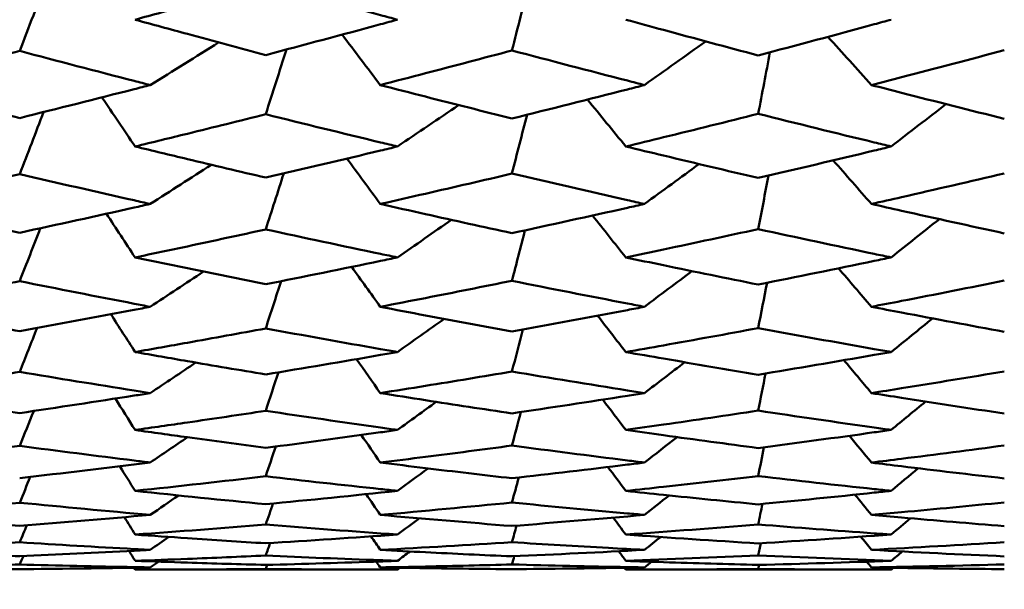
# Model space of a CAD drawing. Header units: millimetres. Extents: x 188 to 1913, y 148 to 2839.
# Tile 169 of 211: x 877.68 to 882.11, y 364.27 to 366.83. Entities that reach past the tile are written whole.
import ezdxf

# ---------------------------------------------------------------- set-up
doc = ezdxf.new("R2010")
doc.units = ezdxf.units.MM
doc.header["$LTSCALE"] = 10
doc.layers.add('Widoczne (ISO)', color=7, linetype='Continuous', lineweight=50)

msp = doc.modelspace()

# ---------------------------------------------------------------- linework, layer by layer
at = {"layer": 'Widoczne (ISO)'}
for p, q in [((881.0043, 364.3603), (881.0082, 364.3786)), ((878.2018, 364.3574), (879.3816, 364.3574)), ((880.4087, 364.3574), (881.6023, 364.3574))]:
    msp.add_line(p, q, dxfattribs=at)
msp.add_circle((913.3512, 384.3574), 50, dxfattribs=at)
for points in [[(877.8057, 367.0104), (877.7647, 366.9038), (877.7237, 366.7971), (877.6827, 366.6905)], [(879.9738, 366.9951), (879.9481, 366.8943), (879.9224, 366.7936), (879.8967, 366.6928)], [(879.3046, 366.5373), (879.2474, 366.6128), (879.1902, 366.6884), (879.1331, 366.764)], [(881.5135, 366.5373), (881.4482, 366.6096), (881.383, 366.6819), (881.3178, 366.7542)], [(878.2701, 366.5373), (878.3727, 366.6011), (878.4751, 366.665), (878.5775, 366.7291)], [(880.4925, 366.5373), (880.5846, 366.6026), (880.6766, 366.6681), (880.7685, 366.7336)], [(878.8824, 366.6971), (878.8514, 366.6), (878.8203, 366.503), (878.7893, 366.406)], [(881.0572, 366.6846), (881.0395, 366.5923), (881.0219, 366.5), (881.0043, 366.4077)], [(878.2018, 366.2609), (878.1521, 366.3345), (878.1025, 366.4082), (878.0528, 366.4818)], [(879.3816, 366.2609), (879.4735, 366.3228), (879.5653, 366.3849), (879.657, 366.4471)], [(880.4087, 366.2609), (880.3513, 366.3312), (880.2939, 366.4016), (880.2365, 366.472)], [(881.6023, 366.2609), (881.6845, 366.3243), (881.7667, 366.3879), (881.8487, 366.4515)], [(877.7905, 366.4158), (877.7546, 366.3228), (877.7187, 366.2298), (877.6827, 366.1367)], [(879.9645, 366.4037), (879.9419, 366.3154), (879.9193, 366.2271), (879.8967, 366.1388)], [(878.2701, 366.0023), (878.3616, 366.0609), (878.4531, 366.1197), (878.5444, 366.1786)], [(879.3046, 366.0023), (879.2545, 366.0704), (879.2046, 366.1385), (879.1546, 366.2066)], [(880.4925, 366.0023), (880.5744, 366.0621), (880.6561, 366.122), (880.7378, 366.182)], [(881.5135, 366.0023), (881.4562, 366.0677), (881.3989, 366.1331), (881.3416, 366.1985)], [(878.8704, 366.1397), (878.8434, 366.0557), (878.8163, 365.9717), (878.7893, 365.8877)], [(881.0505, 366.13), (881.0351, 366.0498), (881.0197, 365.9695), (881.0043, 365.8892)], [(878.2018, 365.7619), (878.1588, 365.8273), (878.1159, 365.8928), (878.0729, 365.9583)], [(879.3816, 365.7619), (879.4627, 365.8181), (879.5437, 365.8743), (879.6247, 365.9307)], [(880.4087, 365.7619), (880.3588, 365.8247), (880.309, 365.8875), (880.2591, 365.9503)], [(881.6023, 365.7619), (881.6745, 365.8192), (881.7467, 365.8766), (881.8189, 365.934)], [(877.7755, 365.893), (877.7446, 365.8137), (877.7137, 365.7343), (877.6827, 365.6549)], [(879.9553, 365.8838), (879.9358, 365.808), (879.9163, 365.7323), (879.8967, 365.6566)], [(878.2701, 365.5398), (878.3502, 365.5924), (878.4302, 365.6451), (878.5101, 365.6979)], [(879.3046, 365.5398), (879.2617, 365.5997), (879.2188, 365.6595), (879.1759, 365.7194)], [(880.4925, 365.5398), (880.5638, 365.5932), (880.6351, 365.6467), (880.7063, 365.7003)], [(881.5135, 365.5398), (881.4641, 365.5975), (881.4148, 365.6552), (881.3655, 365.7129)], [(878.8585, 365.6551), (878.8354, 365.5842), (878.8123, 365.5133), (878.7893, 365.4424)], [(881.0439, 365.6478), (881.0307, 365.5797), (881.0175, 365.5117), (881.0043, 365.4437)], [(878.2018, 365.3363), (878.1655, 365.3929), (878.1292, 365.4495), (878.0929, 365.5061)], [(879.3816, 365.3363), (879.4515, 365.3858), (879.5214, 365.4355), (879.5912, 365.4851)], [(880.4087, 365.3363), (880.3664, 365.3908), (880.3241, 365.4452), (880.2818, 365.4997)], [(881.6023, 365.3363), (881.6643, 365.3866), (881.7263, 365.437), (881.7883, 365.4874)], [(877.7606, 365.4442), (877.7346, 365.3784), (877.7087, 365.3126), (877.6827, 365.2468)], [(879.9461, 365.4373), (879.9296, 365.3743), (879.9132, 365.3113), (879.8967, 365.2483)], [(879.3046, 365.1515), (879.2688, 365.2025), (879.2331, 365.2534), (879.1973, 365.3044)], [(881.5135, 365.1515), (881.4722, 365.2008), (881.4309, 365.2501), (881.3897, 365.2994)], [(878.2701, 365.1515), (878.3383, 365.1972), (878.4064, 365.243), (878.4744, 365.2888)], [(880.4925, 365.1515), (880.5529, 365.1977), (880.6133, 365.244), (880.6736, 365.2903)], [(878.8464, 365.245), (878.8274, 365.1872), (878.8083, 365.1295), (878.7893, 365.0717)], [(881.0371, 365.2398), (881.0262, 365.1841), (881.0152, 365.1284), (881.0043, 365.0728)], [(878.2018, 364.9857), (878.1722, 365.0328), (878.1425, 365.0799), (878.1129, 365.1269)], [(880.4087, 364.9857), (880.3741, 365.0312), (880.3394, 365.0767), (880.3047, 365.1222)], [(877.7456, 365.0709), (877.7247, 365.0187), (877.7037, 364.9664), (877.6827, 364.9142)], [(879.3816, 364.9857), (879.4398, 365.0278), (879.4981, 365.0699), (879.5563, 365.1121)], [(881.6023, 364.9857), (881.6537, 365.0283), (881.7052, 365.0708), (881.7566, 365.1134)], [(879.9367, 365.0662), (879.9234, 365.0159), (879.9101, 364.9656), (879.8967, 364.9154)], [(878.2701, 364.8391), (878.3257, 364.877), (878.3813, 364.9149), (878.4368, 364.9529)], [(879.3046, 364.8391), (879.276, 364.8804), (879.2475, 364.9217), (879.2189, 364.9631)], [(880.4925, 364.8391), (880.5416, 364.8772), (880.5906, 364.9153), (880.6396, 364.9535)], [(881.5135, 364.8391), (881.4804, 364.8792), (881.4473, 364.9194), (881.4142, 364.9595)], [(878.8343, 364.9111), (878.8193, 364.8665), (878.8043, 364.8218), (878.7893, 364.7772)], [(881.0302, 364.9077), (881.0216, 364.8645), (881.0129, 364.8212), (881.0043, 364.7779)], [(877.6827, 364.7693), (877.8785, 364.7917), (878.0743, 364.8149), (878.2701, 364.8391)], [(878.2018, 364.7117), (878.1789, 364.7485), (878.156, 364.7854), (878.1331, 364.8223)], [(879.3816, 364.7117), (879.4276, 364.7453), (879.4735, 364.779), (879.5195, 364.8127)], [(880.4087, 364.7117), (880.3818, 364.7474), (880.3549, 364.7832), (880.328, 364.819)], [(881.6023, 364.7117), (881.6427, 364.7455), (881.6831, 364.7794), (881.7235, 364.8134)], [(877.7305, 364.7748), (877.7146, 364.736), (877.6987, 364.6971), (877.6827, 364.6583)], [(878.7893, 364.7772), (878.5934, 364.7544), (878.3976, 364.7326), (878.2018, 364.7117)], [(879.9272, 364.7718), (879.9171, 364.7343), (879.9069, 364.6967), (879.8967, 364.6592)], [(878.2018, 364.7117), (878.3976, 364.6907), (878.5934, 364.6707), (878.7893, 364.6517)], [(878.2701, 364.6036), (878.3124, 364.6328), (878.3546, 364.6619), (878.3968, 364.6911)], [(878.7893, 364.6517), (878.9867, 364.6708), (879.1841, 364.6907), (879.3816, 364.7117)], [(879.3046, 364.6036), (879.2833, 364.6347), (879.2621, 364.6658), (879.2409, 364.6969)], [(880.4925, 364.6036), (880.5296, 364.6328), (880.5667, 364.662), (880.6037, 364.6912)], [(881.5135, 364.6036), (881.4888, 364.634), (881.4641, 364.6643), (881.4394, 364.6946)], [(877.6827, 364.6583), (877.4889, 364.6392), (877.2952, 364.621), (877.1014, 364.6036)], [(878.2701, 364.6036), (878.0743, 364.621), (877.8785, 364.6392), (877.6827, 364.6583)], [(878.8219, 364.6548), (878.811, 364.6232), (878.8001, 364.5915), (878.7893, 364.5599)], [(879.8967, 364.6592), (879.6993, 364.6397), (879.5019, 364.6212), (879.3046, 364.6036)], [(881.0232, 364.6529), (881.0169, 364.622), (881.0106, 364.5912), (881.0043, 364.5604)], [(877.6827, 364.5544), (877.8785, 364.5699), (878.0743, 364.5863), (878.2701, 364.6036)], [(878.1536, 364.5934), (878.1697, 364.5673), (878.1857, 364.5412), (878.2018, 364.5151)], [(879.3046, 364.6036), (879.5019, 364.5861), (879.6993, 364.5694), (879.8967, 364.5537)], [(879.3816, 364.5151), (879.4145, 364.5395), (879.4475, 364.5638), (879.4804, 364.5882)], [(879.8967, 364.5537), (880.0953, 364.5694), (880.2939, 364.5861), (880.4925, 364.6036)], [(880.4087, 364.5151), (880.3898, 364.5405), (880.3709, 364.5659), (880.352, 364.5914)], [(881.6023, 364.5151), (881.6311, 364.5395), (881.6599, 364.5639), (881.6887, 364.5883)], [(877.6827, 364.4802), (877.6935, 364.5058), (877.7043, 364.5314), (877.715, 364.557)], [(878.7893, 364.5599), (878.5934, 364.544), (878.3976, 364.5291), (878.2018, 364.5151)], [(879.3816, 364.5151), (879.1841, 364.5291), (878.9867, 364.544), (878.7893, 364.5599)], [(879.9174, 364.5554), (879.9105, 364.5305), (879.9036, 364.5056), (879.8967, 364.4807)], [(881.0043, 364.5604), (880.8058, 364.5444), (880.6072, 364.5293), (880.4087, 364.5151)], [(878.3539, 364.5044), (878.326, 364.485), (878.2981, 364.4656), (878.2701, 364.4462)], [(878.7893, 364.4759), (878.9867, 364.4881), (879.1841, 364.5011), (879.3816, 364.5151)], [(879.2635, 364.5069), (879.2772, 364.4866), (879.2909, 364.4664), (879.3046, 364.4462)], [(880.4087, 364.5151), (880.6072, 364.501), (880.8057, 364.4878), (881.0043, 364.4755)], [(880.4925, 364.4462), (880.5169, 364.4655), (880.5413, 364.4848), (880.5656, 364.5041)], [(881.0043, 364.4755), (881.2036, 364.4878), (881.403, 364.501), (881.6023, 364.5151)], [(881.5135, 364.4462), (881.4975, 364.466), (881.4815, 364.4858), (881.4655, 364.5056)], [(878.7893, 364.4207), (878.7959, 364.4395), (878.8026, 364.4583), (878.8092, 364.4772)], [(879.8967, 364.4807), (879.6993, 364.4683), (879.5019, 364.4567), (879.3046, 364.4462)], [(881.0159, 364.4762), (881.012, 364.4578), (881.0081, 364.4394), (881.0043, 364.421)], [(882.1111, 364.481), (881.9119, 364.4685), (881.7127, 364.4568), (881.5135, 364.4462)], [(877.6827, 364.3805), (877.6882, 364.3931), (877.6937, 364.4057), (877.6992, 364.4184)], [(878.1747, 364.4412), (878.1837, 364.4264), (878.1928, 364.4116), (878.2018, 364.3969)], [(879.4384, 364.4391), (879.4194, 364.425), (879.4005, 364.411), (879.3816, 364.3969)], [(879.8967, 364.4173), (880.0953, 364.426), (880.2939, 364.4356), (880.4925, 364.4462)], [(879.8967, 364.3807), (879.9002, 364.3931), (879.9038, 364.4054), (879.9073, 364.4177)], [(880.3767, 364.4401), (880.3874, 364.4257), (880.3981, 364.4113), (880.4087, 364.3969)], [(881.0043, 364.421), (880.8058, 364.412), (880.6072, 364.404), (880.4087, 364.3969)], [(881.6023, 364.3969), (881.4029, 364.404), (881.2036, 364.412), (881.0043, 364.421)], [(881.5135, 364.4462), (881.7127, 364.4355), (881.9119, 364.4258), (882.1111, 364.4171)], [(881.6023, 364.3969), (881.6187, 364.4109), (881.6352, 364.4249), (881.6517, 364.4389)], [(878.1966, 364.366), (878.1983, 364.3631), (878.2001, 364.3603), (878.2018, 364.3574)], [(878.3073, 364.3932), (878.2949, 364.3846), (878.2825, 364.3759), (878.2701, 364.3673)], [(878.7893, 364.3602), (878.7915, 364.3664), (878.7938, 364.3726), (878.7961, 364.3788)], [(879.2868, 364.3936), (879.2927, 364.3848), (879.2986, 364.376), (879.3046, 364.3673)], [(879.3928, 364.3658), (879.389, 364.363), (879.3853, 364.3602), (879.3816, 364.3574)], [(880.4026, 364.3657), (880.4046, 364.363), (880.4067, 364.3602), (880.4087, 364.3574)], [(880.5247, 364.3928), (880.5139, 364.3843), (880.5032, 364.3758), (880.4925, 364.3673)], [(881.0043, 364.3785), (881.2036, 364.3836), (881.403, 364.3898), (881.6023, 364.3969)], [(881.4927, 364.3931), (881.4997, 364.3845), (881.5066, 364.3759), (881.5135, 364.3673)], [(882.1111, 364.3808), (881.9119, 364.3754), (881.7127, 364.3708), (881.5135, 364.3673)], [(881.6119, 364.3656), (881.6087, 364.3629), (881.6055, 364.3601), (881.6023, 364.3574)]]:
    msp.add_open_spline(points, degree=3, dxfattribs=at)
for points, knots in [([(878.7893, 366.995), (878.6719, 366.9619), (878.5546, 366.9289), (878.3587, 366.8745), (878.2803, 366.8528), (878.2018, 366.8313)], [0.02104899, 0.02104899, 0.02104899, 0.02104899, 0.0615671, 0.0615671, 0.08866561, 0.08866561, 0.08866561, 0.08866561]), ([(879.3816, 366.8313), (879.3564, 366.8381), (879.3312, 366.845), (879.1338, 366.899), (878.9615, 366.9467), (878.7893, 366.995)], [0.07597559, 0.07597559, 0.07597559, 0.07597559, 0.08464777, 0.08464777, 0.14401425, 0.14401425, 0.14401425, 0.14401425]), ([(878.2018, 366.8313), (878.2803, 366.8097), (878.3587, 366.7883), (878.5545, 366.7352), (878.6719, 366.7037), (878.7893, 366.6724)], [0.03448054, 0.03448054, 0.03448054, 0.03448054, 0.06157222, 0.06157222, 0.10209717, 0.10209717, 0.10209717, 0.10209717]), ([(878.7893, 366.6724), (878.9615, 366.7179), (879.1337, 366.764), (879.3311, 366.8175), (879.3563, 366.8244), (879.3816, 366.8313)], [0.02530969, 0.02530969, 0.02530969, 0.02530969, 0.08465152, 0.08465152, 0.09334823, 0.09334823, 0.09334823, 0.09334823]), ([(880.4087, 366.8313), (880.4652, 366.8158), (880.5218, 366.8004), (880.7203, 366.7465), (880.8623, 366.7083), (881.0043, 366.6706)], [0.04208868, 0.04208868, 0.04208868, 0.04208868, 0.06158988, 0.06158988, 0.11059803, 0.11059803, 0.11059803, 0.11059803]), ([(881.0043, 366.6706), (881.1783, 366.7166), (881.3523, 366.7633), (881.5516, 366.8175), (881.5769, 366.8244), (881.6023, 366.8313)], [0.01556037, 0.01556037, 0.01556037, 0.01556037, 0.07555527, 0.07555527, 0.08428623, 0.08428623, 0.08428623, 0.08428623]), ([(877.6827, 366.6905), (877.5779, 366.6625), (877.473, 366.6346), (877.2793, 366.5836), (877.1903, 366.5604), (877.1014, 366.5373)], [0.02528165, 0.02528165, 0.02528165, 0.02528165, 0.06150593, 0.06150593, 0.09223152, 0.09223152, 0.09223152, 0.09223152]), ([(878.2701, 366.5373), (878.246, 366.5435), (878.2218, 366.5497), (878.026, 366.6002), (877.8544, 366.645), (877.6827, 366.6905)], [0.0806421, 0.0806421, 0.0806421, 0.0806421, 0.08897282, 0.08897282, 0.14811965, 0.14811965, 0.14811965, 0.14811965]), ([(879.8967, 366.6928), (879.767, 366.6582), (879.6373, 366.6239), (879.4399, 366.5724), (879.3722, 366.5548), (879.3046, 366.5373)], [0.01681985, 0.01681985, 0.01681985, 0.01681985, 0.06159108, 0.06159108, 0.08495433, 0.08495433, 0.08495433, 0.08495433]), ([(880.4925, 366.5373), (880.467, 366.5438), (880.4415, 366.5504), (880.2429, 366.6016), (880.0698, 366.6469), (879.8967, 366.6928)], [0.07138254, 0.07138254, 0.07138254, 0.07138254, 0.08018544, 0.08018544, 0.13983561, 0.13983561, 0.13983561, 0.13983561]), ([(882.1111, 366.6942), (881.957, 366.653), (881.8029, 366.6124), (881.6038, 366.5606), (881.5586, 366.5489), (881.5135, 366.5373)], [0.00838421, 0.00838421, 0.00838421, 0.00838421, 0.06155515, 0.06155515, 0.07712864, 0.07712864, 0.07712864, 0.07712864]), ([(877.1014, 366.5373), (877.1903, 366.5142), (877.2792, 366.4913), (877.473, 366.4418), (877.5779, 366.4153), (877.6827, 366.389)], [0.03078053, 0.03078053, 0.03078053, 0.03078053, 0.06149921, 0.06149921, 0.09773041, 0.09773041, 0.09773041, 0.09773041]), ([(877.6827, 366.389), (877.8543, 366.4316), (878.0258, 366.4748), (878.2216, 366.5248), (878.2459, 366.5311), (878.2701, 366.5373)], [0.02983351, 0.02983351, 0.02983351, 0.02983351, 0.0889495, 0.0889495, 0.09731113, 0.09731113, 0.09731113, 0.09731113]), ([(879.3046, 366.5373), (879.3722, 366.5198), (879.4399, 366.5024), (879.6373, 366.452), (879.767, 366.4192), (879.8967, 366.3868)], [0.03825175, 0.03825175, 0.03825175, 0.03825175, 0.06160817, 0.06160817, 0.10638617, 0.10638617, 0.10638617, 0.10638617]), ([(879.8967, 366.3868), (880.0697, 366.4298), (880.2427, 366.4734), (880.4413, 366.5241), (880.4669, 366.5307), (880.4925, 366.5373)], [0.02053386, 0.02053386, 0.02053386, 0.02053386, 0.08016461, 0.08016461, 0.08898694, 0.08898694, 0.08898694, 0.08898694]), ([(881.5135, 366.5373), (881.5586, 366.5256), (881.6037, 366.514), (881.8029, 366.463), (881.957, 366.424), (882.1111, 366.3856)], [0.04598621, 0.04598621, 0.04598621, 0.04598621, 0.06155279, 0.06155279, 0.11473062, 0.11473062, 0.11473062, 0.11473062]), ([(878.7893, 366.406), (878.6719, 366.3765), (878.5546, 366.3473), (878.3587, 366.2991), (878.2803, 366.2799), (878.2018, 366.2609)], [0.02104899, 0.02104899, 0.02104899, 0.02104899, 0.0615671, 0.0615671, 0.08866561, 0.08866561, 0.08866561, 0.08866561]), ([(879.3816, 366.2609), (879.3564, 366.2669), (879.3312, 366.273), (879.1338, 366.3207), (878.9615, 366.363), (878.7893, 366.406)], [0.07597559, 0.07597559, 0.07597559, 0.07597559, 0.08464777, 0.08464777, 0.14401425, 0.14401425, 0.14401425, 0.14401425]), ([(881.0043, 366.4077), (880.8623, 366.3721), (880.7203, 366.3369), (880.5218, 366.2883), (880.4653, 366.2746), (880.4087, 366.2609)], [0.01259731, 0.01259731, 0.01259731, 0.01259731, 0.06159863, 0.06159863, 0.08110666, 0.08110666, 0.08110666, 0.08110666]), ([(881.6023, 366.2609), (881.577, 366.267), (881.5517, 366.2731), (881.3524, 366.3214), (881.1783, 366.3642), (881.0043, 366.4077)], [0.06686277, 0.06686277, 0.06686277, 0.06686277, 0.07557848, 0.07557848, 0.13558897, 0.13558897, 0.13558897, 0.13558897]), ([(878.2018, 366.2609), (878.2803, 366.2418), (878.3587, 366.2229), (878.5545, 366.1761), (878.6719, 366.1483), (878.7893, 366.1208)], [0.03448054, 0.03448054, 0.03448054, 0.03448054, 0.06157222, 0.06157222, 0.10209717, 0.10209717, 0.10209717, 0.10209717]), ([(878.7893, 366.1208), (878.9615, 366.1608), (879.1337, 366.2014), (879.3311, 366.2487), (879.3563, 366.2548), (879.3816, 366.2609)], [0.02530969, 0.02530969, 0.02530969, 0.02530969, 0.08465152, 0.08465152, 0.09334823, 0.09334823, 0.09334823, 0.09334823]), ([(880.4087, 366.2609), (880.4652, 366.2472), (880.5218, 366.2336), (880.7203, 366.186), (880.8623, 366.1524), (881.0043, 366.1193)], [0.04208868, 0.04208868, 0.04208868, 0.04208868, 0.06158988, 0.06158988, 0.11059803, 0.11059803, 0.11059803, 0.11059803]), ([(881.0043, 366.1193), (881.1783, 366.1597), (881.3523, 366.2008), (881.5516, 366.2487), (881.5769, 366.2548), (881.6023, 366.2609)], [0.01556037, 0.01556037, 0.01556037, 0.01556037, 0.07555527, 0.07555527, 0.08428623, 0.08428623, 0.08428623, 0.08428623]), ([(877.6827, 366.1367), (877.5779, 366.1121), (877.473, 366.0876), (877.2793, 366.0429), (877.1903, 366.0225), (877.1014, 366.0023)], [0.02528165, 0.02528165, 0.02528165, 0.02528165, 0.06150593, 0.06150593, 0.09223152, 0.09223152, 0.09223152, 0.09223152]), ([(878.2701, 366.0023), (878.246, 366.0077), (878.2218, 366.0132), (878.026, 366.0574), (877.8544, 366.0967), (877.6827, 366.1367)], [0.0806421, 0.0806421, 0.0806421, 0.0806421, 0.08897282, 0.08897282, 0.14811965, 0.14811965, 0.14811965, 0.14811965]), ([(879.8967, 366.1388), (879.767, 366.1083), (879.6373, 366.0782), (879.4399, 366.033), (879.3722, 366.0176), (879.3046, 366.0023)], [0.01681985, 0.01681985, 0.01681985, 0.01681985, 0.06159108, 0.06159108, 0.08495433, 0.08495433, 0.08495433, 0.08495433]), ([(880.4925, 366.0023), (880.467, 366.0081), (880.4415, 366.0138), (880.2429, 366.0587), (880.0698, 366.0984), (879.8967, 366.1388)], [0.07138254, 0.07138254, 0.07138254, 0.07138254, 0.08018544, 0.08018544, 0.13983561, 0.13983561, 0.13983561, 0.13983561]), ([(882.1111, 366.1399), (881.957, 366.1038), (881.8029, 366.0681), (881.6038, 366.0227), (881.5586, 366.0125), (881.5135, 366.0023)], [0.00838421, 0.00838421, 0.00838421, 0.00838421, 0.06155515, 0.06155515, 0.07712864, 0.07712864, 0.07712864, 0.07712864]), ([(877.1014, 366.0023), (877.1903, 365.9821), (877.2792, 365.9621), (877.473, 365.9189), (877.5779, 365.8958), (877.6827, 365.8729)], [0.03078053, 0.03078053, 0.03078053, 0.03078053, 0.06149921, 0.06149921, 0.09773041, 0.09773041, 0.09773041, 0.09773041]), ([(877.6827, 365.8729), (877.8543, 365.91), (878.0258, 365.9477), (878.2216, 365.9914), (878.2459, 365.9969), (878.2701, 366.0023)], [0.02983351, 0.02983351, 0.02983351, 0.02983351, 0.0889495, 0.0889495, 0.09731113, 0.09731113, 0.09731113, 0.09731113]), ([(879.3046, 366.0023), (879.3722, 365.987), (879.4399, 365.9718), (879.6373, 365.9278), (879.767, 365.8993), (879.8967, 365.8711)], [0.03825175, 0.03825175, 0.03825175, 0.03825175, 0.06160817, 0.06160817, 0.10638617, 0.10638617, 0.10638617, 0.10638617]), ([(879.8967, 365.8711), (880.0697, 365.9084), (880.2427, 365.9464), (880.4413, 365.9908), (880.4669, 365.9966), (880.4925, 366.0023)], [0.02053386, 0.02053386, 0.02053386, 0.02053386, 0.08016461, 0.08016461, 0.08898694, 0.08898694, 0.08898694, 0.08898694]), ([(881.5135, 366.0023), (881.5586, 365.9921), (881.6037, 365.982), (881.8029, 365.9374), (881.957, 365.9034), (882.1111, 365.87)], [0.04598621, 0.04598621, 0.04598621, 0.04598621, 0.06155279, 0.06155279, 0.11473062, 0.11473062, 0.11473062, 0.11473062]), ([(878.7893, 365.8877), (878.6719, 365.8621), (878.5546, 365.8367), (878.3587, 365.795), (878.2803, 365.7784), (878.2018, 365.7619)], [0.02104899, 0.02104899, 0.02104899, 0.02104899, 0.0615671, 0.0615671, 0.08866561, 0.08866561, 0.08866561, 0.08866561]), ([(879.3816, 365.7619), (879.3564, 365.7671), (879.3312, 365.7724), (879.1338, 365.8137), (878.9615, 365.8504), (878.7893, 365.8877)], [0.07597559, 0.07597559, 0.07597559, 0.07597559, 0.08464777, 0.08464777, 0.14401425, 0.14401425, 0.14401425, 0.14401425]), ([(881.0043, 365.8892), (880.8623, 365.8582), (880.7203, 365.8277), (880.5218, 365.7856), (880.4653, 365.7737), (880.4087, 365.7619)], [0.01259731, 0.01259731, 0.01259731, 0.01259731, 0.06159863, 0.06159863, 0.08110666, 0.08110666, 0.08110666, 0.08110666]), ([(881.6023, 365.7619), (881.577, 365.7672), (881.5517, 365.7724), (881.3524, 365.8142), (881.1783, 365.8514), (881.0043, 365.8892)], [0.06686277, 0.06686277, 0.06686277, 0.06686277, 0.07557848, 0.07557848, 0.13558897, 0.13558897, 0.13558897, 0.13558897]), ([(878.2018, 365.7619), (878.2803, 365.7454), (878.3587, 365.7291), (878.5545, 365.6887), (878.6719, 365.6648), (878.7893, 365.6412)], [0.03448054, 0.03448054, 0.03448054, 0.03448054, 0.06157222, 0.06157222, 0.10209717, 0.10209717, 0.10209717, 0.10209717]), ([(878.7893, 365.6412), (878.9615, 365.6755), (879.1337, 365.7105), (879.3311, 365.7514), (879.3563, 365.7566), (879.3816, 365.7619)], [0.02530969, 0.02530969, 0.02530969, 0.02530969, 0.08465152, 0.08465152, 0.09334823, 0.09334823, 0.09334823, 0.09334823]), ([(880.4087, 365.7619), (880.4652, 365.75), (880.5218, 365.7383), (880.7203, 365.6972), (880.8623, 365.6683), (881.0043, 365.6399)], [0.04208868, 0.04208868, 0.04208868, 0.04208868, 0.06158988, 0.06158988, 0.11059803, 0.11059803, 0.11059803, 0.11059803]), ([(881.0043, 365.6399), (881.1783, 365.6746), (881.3523, 365.71), (881.5516, 365.7513), (881.5769, 365.7566), (881.6023, 365.7619)], [0.01556037, 0.01556037, 0.01556037, 0.01556037, 0.07555527, 0.07555527, 0.08428623, 0.08428623, 0.08428623, 0.08428623]), ([(877.6827, 365.6549), (877.5779, 365.6337), (877.473, 365.6127), (877.2793, 365.5744), (877.1903, 365.557), (877.1014, 365.5398)], [0.02528165, 0.02528165, 0.02528165, 0.02528165, 0.06150593, 0.06150593, 0.09223152, 0.09223152, 0.09223152, 0.09223152]), ([(878.2701, 365.5398), (878.246, 365.5444), (878.2218, 365.5491), (878.026, 365.5868), (877.8544, 365.6205), (877.6827, 365.6549)], [0.0806421, 0.0806421, 0.0806421, 0.0806421, 0.08897282, 0.08897282, 0.14811965, 0.14811965, 0.14811965, 0.14811965]), ([(879.8967, 365.6566), (879.767, 365.6305), (879.6373, 365.6047), (879.4399, 365.566), (879.3722, 365.5528), (879.3046, 365.5398)], [0.01681985, 0.01681985, 0.01681985, 0.01681985, 0.06159108, 0.06159108, 0.08495433, 0.08495433, 0.08495433, 0.08495433]), ([(880.4925, 365.5398), (880.467, 365.5447), (880.4415, 365.5496), (880.2429, 365.5879), (880.0698, 365.6219), (879.8967, 365.6566)], [0.07138254, 0.07138254, 0.07138254, 0.07138254, 0.08018544, 0.08018544, 0.13983561, 0.13983561, 0.13983561, 0.13983561]), ([(882.1111, 365.6576), (881.957, 365.6266), (881.8029, 365.596), (881.6038, 365.5572), (881.5586, 365.5485), (881.5135, 365.5398)], [0.00838421, 0.00838421, 0.00838421, 0.00838421, 0.06155515, 0.06155515, 0.07712864, 0.07712864, 0.07712864, 0.07712864]), ([(877.1014, 365.5398), (877.1903, 365.5226), (877.2792, 365.5055), (877.473, 365.4688), (877.5779, 365.4492), (877.6827, 365.4299)], [0.03078053, 0.03078053, 0.03078053, 0.03078053, 0.06149921, 0.06149921, 0.09773041, 0.09773041, 0.09773041, 0.09773041]), ([(877.6827, 365.4299), (877.8543, 365.4612), (878.0258, 365.4932), (878.2216, 365.5305), (878.2459, 365.5351), (878.2701, 365.5398)], [0.02983351, 0.02983351, 0.02983351, 0.02983351, 0.0889495, 0.0889495, 0.09731113, 0.09731113, 0.09731113, 0.09731113]), ([(879.3046, 365.5398), (879.3722, 365.5267), (879.4399, 365.5138), (879.6373, 365.4764), (879.767, 365.4521), (879.8967, 365.4283)], [0.03825175, 0.03825175, 0.03825175, 0.03825175, 0.06160817, 0.06160817, 0.10638617, 0.10638617, 0.10638617, 0.10638617]), ([(879.8967, 365.4283), (880.0697, 365.4599), (880.2427, 365.4922), (880.4413, 365.53), (880.4669, 365.5349), (880.4925, 365.5398)], [0.02053386, 0.02053386, 0.02053386, 0.02053386, 0.08016461, 0.08016461, 0.08898694, 0.08898694, 0.08898694, 0.08898694]), ([(881.5135, 365.5398), (881.5586, 365.5311), (881.6037, 365.5225), (881.8029, 365.4845), (881.957, 365.4557), (882.1111, 365.4274)], [0.04598621, 0.04598621, 0.04598621, 0.04598621, 0.06155279, 0.06155279, 0.11473062, 0.11473062, 0.11473062, 0.11473062]), ([(878.7893, 365.4424), (878.6719, 365.4207), (878.5546, 365.3993), (878.3587, 365.3641), (878.2803, 365.3501), (878.2018, 365.3363)], [0.02104899, 0.02104899, 0.02104899, 0.02104899, 0.0615671, 0.0615671, 0.08866561, 0.08866561, 0.08866561, 0.08866561]), ([(879.3816, 365.3363), (879.3564, 365.3407), (879.3312, 365.3451), (879.1338, 365.3798), (878.9615, 365.4108), (878.7893, 365.4424)], [0.07597559, 0.07597559, 0.07597559, 0.07597559, 0.08464777, 0.08464777, 0.14401425, 0.14401425, 0.14401425, 0.14401425]), ([(881.0043, 365.4437), (880.8623, 365.4174), (880.7203, 365.3916), (880.5218, 365.3562), (880.4653, 365.3462), (880.4087, 365.3363)], [0.01259731, 0.01259731, 0.01259731, 0.01259731, 0.06159863, 0.06159863, 0.08110666, 0.08110666, 0.08110666, 0.08110666]), ([(881.6023, 365.3363), (881.577, 365.3407), (881.5517, 365.3451), (881.3524, 365.3803), (881.1783, 365.4116), (881.0043, 365.4437)], [0.06686277, 0.06686277, 0.06686277, 0.06686277, 0.07557848, 0.07557848, 0.13558897, 0.13558897, 0.13558897, 0.13558897]), ([(878.2018, 365.3363), (878.2803, 365.3225), (878.3587, 365.3088), (878.5545, 365.275), (878.6719, 365.2551), (878.7893, 365.2355)], [0.03448054, 0.03448054, 0.03448054, 0.03448054, 0.06157222, 0.06157222, 0.10209717, 0.10209717, 0.10209717, 0.10209717]), ([(878.7893, 365.2355), (878.9615, 365.264), (879.1337, 365.2932), (879.3311, 365.3275), (879.3563, 365.3319), (879.3816, 365.3363)], [0.02530969, 0.02530969, 0.02530969, 0.02530969, 0.08465152, 0.08465152, 0.09334823, 0.09334823, 0.09334823, 0.09334823]), ([(880.4087, 365.3363), (880.4652, 365.3263), (880.5218, 365.3165), (880.7203, 365.2821), (880.8623, 365.258), (881.0043, 365.2343)], [0.04208868, 0.04208868, 0.04208868, 0.04208868, 0.06158988, 0.06158988, 0.11059803, 0.11059803, 0.11059803, 0.11059803]), ([(881.0043, 365.2343), (881.1783, 365.2632), (881.3523, 365.2928), (881.5516, 365.3274), (881.5769, 365.3318), (881.6023, 365.3363)], [0.01556037, 0.01556037, 0.01556037, 0.01556037, 0.07555527, 0.07555527, 0.08428623, 0.08428623, 0.08428623, 0.08428623]), ([(877.6827, 365.2468), (877.5779, 365.2292), (877.473, 365.2118), (877.2793, 365.1801), (877.1903, 365.1657), (877.1014, 365.1515)], [0.02528165, 0.02528165, 0.02528165, 0.02528165, 0.06150593, 0.06150593, 0.09223152, 0.09223152, 0.09223152, 0.09223152]), ([(878.2701, 365.1515), (878.246, 365.1553), (878.2218, 365.1592), (878.026, 365.1903), (877.8544, 365.2182), (877.6827, 365.2468)], [0.0806421, 0.0806421, 0.0806421, 0.0806421, 0.08897282, 0.08897282, 0.14811965, 0.14811965, 0.14811965, 0.14811965]), ([(879.8967, 365.2483), (879.767, 365.2265), (879.6373, 365.2051), (879.4399, 365.1731), (879.3722, 365.1623), (879.3046, 365.1515)], [0.01681985, 0.01681985, 0.01681985, 0.01681985, 0.06159108, 0.06159108, 0.08495433, 0.08495433, 0.08495433, 0.08495433]), ([(880.4925, 365.1515), (880.467, 365.1556), (880.4415, 365.1596), (880.2429, 365.1912), (880.0698, 365.2194), (879.8967, 365.2483)], [0.07138254, 0.07138254, 0.07138254, 0.07138254, 0.08018544, 0.08018544, 0.13983561, 0.13983561, 0.13983561, 0.13983561]), ([(882.1111, 365.2491), (881.957, 365.2233), (881.8029, 365.1979), (881.6038, 365.1659), (881.5586, 365.1587), (881.5135, 365.1515)], [0.00838421, 0.00838421, 0.00838421, 0.00838421, 0.06155515, 0.06155515, 0.07712864, 0.07712864, 0.07712864, 0.07712864]), ([(877.1014, 365.1515), (877.1903, 365.1374), (877.2792, 365.1234), (877.473, 365.0933), (877.5779, 365.0773), (877.6827, 365.0615)], [0.03078053, 0.03078053, 0.03078053, 0.03078053, 0.06149921, 0.06149921, 0.09773041, 0.09773041, 0.09773041, 0.09773041]), ([(877.6827, 365.0615), (877.8543, 365.087), (878.0258, 365.1132), (878.2216, 365.1439), (878.2459, 365.1477), (878.2701, 365.1515)], [0.02983351, 0.02983351, 0.02983351, 0.02983351, 0.0889495, 0.0889495, 0.09731113, 0.09731113, 0.09731113, 0.09731113]), ([(879.3046, 365.1515), (879.3722, 365.1408), (879.4399, 365.1302), (879.6373, 365.0994), (879.767, 365.0796), (879.8967, 365.0602)], [0.03825175, 0.03825175, 0.03825175, 0.03825175, 0.06160817, 0.06160817, 0.10638617, 0.10638617, 0.10638617, 0.10638617]), ([(879.8967, 365.0602), (880.0697, 365.086), (880.2427, 365.1124), (880.4413, 365.1435), (880.4669, 365.1475), (880.4925, 365.1515)], [0.02053386, 0.02053386, 0.02053386, 0.02053386, 0.08016461, 0.08016461, 0.08898694, 0.08898694, 0.08898694, 0.08898694]), ([(881.5135, 365.1515), (881.5586, 365.1444), (881.6037, 365.1373), (881.8029, 365.1061), (881.957, 365.0825), (882.1111, 365.0595)], [0.04598621, 0.04598621, 0.04598621, 0.04598621, 0.06155279, 0.06155279, 0.11473062, 0.11473062, 0.11473062, 0.11473062]), ([(878.7893, 365.0717), (878.6719, 365.054), (878.5546, 365.0366), (878.3587, 365.0081), (878.2803, 364.9969), (878.2018, 364.9857)], [0.02104899, 0.02104899, 0.02104899, 0.02104899, 0.0615671, 0.0615671, 0.08866561, 0.08866561, 0.08866561, 0.08866561]), ([(879.3816, 364.9857), (879.3564, 364.9893), (879.3312, 364.9928), (879.1338, 365.0208), (878.9615, 365.0459), (878.7893, 365.0717)], [0.07597559, 0.07597559, 0.07597559, 0.07597559, 0.08464777, 0.08464777, 0.14401425, 0.14401425, 0.14401425, 0.14401425]), ([(881.0043, 365.0728), (880.8623, 365.0513), (880.7203, 365.0304), (880.5218, 365.0018), (880.4653, 364.9937), (880.4087, 364.9857)], [0.01259731, 0.01259731, 0.01259731, 0.01259731, 0.06159863, 0.06159863, 0.08110666, 0.08110666, 0.08110666, 0.08110666]), ([(881.6023, 364.9857), (881.577, 364.9893), (881.5517, 364.9929), (881.3524, 365.0212), (881.1783, 365.0466), (881.0043, 365.0728)], [0.06686277, 0.06686277, 0.06686277, 0.06686277, 0.07557848, 0.07557848, 0.13558897, 0.13558897, 0.13558897, 0.13558897]), ([(878.2018, 364.9857), (878.2803, 364.9746), (878.3587, 364.9636), (878.5545, 364.9366), (878.6719, 364.9207), (878.7893, 364.9052)], [0.03448054, 0.03448054, 0.03448054, 0.03448054, 0.06157222, 0.06157222, 0.10209717, 0.10209717, 0.10209717, 0.10209717]), ([(878.7893, 364.9052), (878.9615, 364.9278), (879.1337, 364.9511), (879.3311, 364.9787), (879.3563, 364.9822), (879.3816, 364.9857)], [0.02530969, 0.02530969, 0.02530969, 0.02530969, 0.08465152, 0.08465152, 0.09334823, 0.09334823, 0.09334823, 0.09334823]), ([(880.4087, 364.9857), (880.4652, 364.9778), (880.5218, 364.9698), (880.7203, 364.9423), (880.8623, 364.9231), (881.0043, 364.9043)], [0.04208868, 0.04208868, 0.04208868, 0.04208868, 0.06158988, 0.06158988, 0.11059803, 0.11059803, 0.11059803, 0.11059803]), ([(881.0043, 364.9043), (881.1783, 364.9272), (881.3523, 364.9508), (881.5516, 364.9786), (881.5769, 364.9822), (881.6023, 364.9857)], [0.01556037, 0.01556037, 0.01556037, 0.01556037, 0.07555527, 0.07555527, 0.08428623, 0.08428623, 0.08428623, 0.08428623]), ([(877.6827, 364.9142), (877.4919, 364.8887), (877.3011, 364.864), (877.1074, 364.8398), (877.1044, 364.8394), (877.1014, 364.8391)], [0.02528154, 0.02528154, 0.02528154, 0.02528154, 0.09120217, 0.09120217, 0.09223068, 0.09223068, 0.09223068, 0.09223068]), ([(878.2701, 364.8391), (878.246, 364.8421), (878.2218, 364.8451), (878.026, 364.8694), (877.8544, 364.8915), (877.6827, 364.9142)], [0.0806421, 0.0806421, 0.0806421, 0.0806421, 0.08897282, 0.08897282, 0.14811965, 0.14811965, 0.14811965, 0.14811965]), ([(879.8967, 364.9154), (879.767, 364.8981), (879.6373, 364.8811), (879.4399, 364.856), (879.3722, 364.8475), (879.3046, 364.8391)], [0.01681985, 0.01681985, 0.01681985, 0.01681985, 0.06159108, 0.06159108, 0.08495433, 0.08495433, 0.08495433, 0.08495433]), ([(880.4925, 364.8391), (880.467, 364.8422), (880.4415, 364.8454), (880.2429, 364.8701), (880.0698, 364.8924), (879.8967, 364.9154)], [0.07138254, 0.07138254, 0.07138254, 0.07138254, 0.08018544, 0.08018544, 0.13983561, 0.13983561, 0.13983561, 0.13983561]), ([(882.1111, 364.916), (881.957, 364.8955), (881.8029, 364.8755), (881.6038, 364.8503), (881.5586, 364.8447), (881.5135, 364.8391)], [0.00838421, 0.00838421, 0.00838421, 0.00838421, 0.06155515, 0.06155515, 0.07712864, 0.07712864, 0.07712864, 0.07712864]), ([(879.3046, 364.8391), (879.3722, 364.8307), (879.4399, 364.8224), (879.6373, 364.7985), (879.767, 364.7832), (879.8967, 364.7683)], [0.03825175, 0.03825175, 0.03825175, 0.03825175, 0.06160817, 0.06160817, 0.10638617, 0.10638617, 0.10638617, 0.10638617]), ([(879.8967, 364.7683), (880.0697, 364.7881), (880.2427, 364.8085), (880.4413, 364.8328), (880.4669, 364.8359), (880.4925, 364.8391)], [0.02053386, 0.02053386, 0.02053386, 0.02053386, 0.08016461, 0.08016461, 0.08898694, 0.08898694, 0.08898694, 0.08898694]), ([(881.5135, 364.8391), (881.5586, 364.8335), (881.6037, 364.8279), (881.8029, 364.8036), (881.957, 364.7854), (882.1111, 364.7678)], [0.04598621, 0.04598621, 0.04598621, 0.04598621, 0.06155279, 0.06155279, 0.11473062, 0.11473062, 0.11473062, 0.11473062]), ([(879.3816, 364.7117), (879.3564, 364.7143), (879.3312, 364.717), (879.1338, 364.7382), (878.9615, 364.7573), (878.7893, 364.7772)], [0.07597559, 0.07597559, 0.07597559, 0.07597559, 0.08464777, 0.08464777, 0.14401425, 0.14401425, 0.14401425, 0.14401425]), ([(881.0043, 364.7779), (880.8623, 364.7615), (880.7203, 364.7455), (880.5218, 364.7238), (880.4653, 364.7177), (880.4087, 364.7117)], [0.01259731, 0.01259731, 0.01259731, 0.01259731, 0.06159863, 0.06159863, 0.08110666, 0.08110666, 0.08110666, 0.08110666]), ([(881.6023, 364.7117), (881.577, 364.7143), (881.5517, 364.717), (881.3524, 364.7384), (881.1783, 364.7578), (881.0043, 364.7779)], [0.06686277, 0.06686277, 0.06686277, 0.06686277, 0.07557848, 0.07557848, 0.13558897, 0.13558897, 0.13558897, 0.13558897]), ([(880.4087, 364.7117), (880.4652, 364.7056), (880.5218, 364.6997), (880.7203, 364.6791), (880.8623, 364.6648), (881.0043, 364.651)], [0.04208868, 0.04208868, 0.04208868, 0.04208868, 0.06158988, 0.06158988, 0.11059803, 0.11059803, 0.11059803, 0.11059803]), ([(881.0043, 364.651), (881.1783, 364.6678), (881.3523, 364.6854), (881.5516, 364.7063), (881.5769, 364.709), (881.6023, 364.7117)], [0.01556037, 0.01556037, 0.01556037, 0.01556037, 0.07555527, 0.07555527, 0.08428623, 0.08428623, 0.08428623, 0.08428623]), ([(880.4925, 364.6036), (880.467, 364.6059), (880.4415, 364.6082), (880.2429, 364.626), (880.0698, 364.6422), (879.8967, 364.6592)], [0.07138254, 0.07138254, 0.07138254, 0.07138254, 0.08018544, 0.08018544, 0.13983561, 0.13983561, 0.13983561, 0.13983561]), ([(882.1111, 364.6597), (881.957, 364.6445), (881.8029, 364.6299), (881.6038, 364.6117), (881.5586, 364.6077), (881.5135, 364.6036)], [0.00838421, 0.00838421, 0.00838421, 0.00838421, 0.06155515, 0.06155515, 0.07712864, 0.07712864, 0.07712864, 0.07712864]), ([(877.1014, 364.6036), (877.1903, 364.5957), (877.2792, 364.5879), (877.473, 364.5714), (877.5779, 364.5628), (877.6827, 364.5544)], [0.03078053, 0.03078053, 0.03078053, 0.03078053, 0.06149921, 0.06149921, 0.09773041, 0.09773041, 0.09773041, 0.09773041]), ([(881.5135, 364.6036), (881.5586, 364.5996), (881.6037, 364.5957), (881.8029, 364.5784), (881.957, 364.5656), (882.1111, 364.5533)], [0.04598621, 0.04598621, 0.04598621, 0.04598621, 0.06155279, 0.06155279, 0.11473062, 0.11473062, 0.11473062, 0.11473062]), ([(881.6023, 364.5151), (881.577, 364.5169), (881.5517, 364.5187), (881.3524, 364.5331), (881.1783, 364.5464), (881.0043, 364.5604)], [0.06686277, 0.06686277, 0.06686277, 0.06686277, 0.07557848, 0.07557848, 0.13558897, 0.13558897, 0.13558897, 0.13558897]), ([(878.2018, 364.5151), (878.2803, 364.5095), (878.3587, 364.5041), (878.5545, 364.4908), (878.6719, 364.4832), (878.7893, 364.4759)], [0.03448054, 0.03448054, 0.03448054, 0.03448054, 0.06157222, 0.06157222, 0.10209717, 0.10209717, 0.10209717, 0.10209717]), ([(877.6827, 364.4802), (877.5779, 364.4735), (877.473, 364.4672), (877.2793, 364.4559), (877.1903, 364.451), (877.1014, 364.4462)], [0.02528165, 0.02528165, 0.02528165, 0.02528165, 0.06150593, 0.06150593, 0.09223152, 0.09223152, 0.09223152, 0.09223152]), ([(878.2701, 364.4462), (878.246, 364.4475), (878.2218, 364.4488), (878.026, 364.4594), (877.8544, 364.4694), (877.6827, 364.4802)], [0.0806421, 0.0806421, 0.0806421, 0.0806421, 0.08897282, 0.08897282, 0.14811965, 0.14811965, 0.14811965, 0.14811965]), ([(880.4925, 364.4462), (880.4385, 364.449), (880.3846, 364.452), (880.186, 364.4631), (880.0414, 364.4716), (879.8967, 364.4807)], [0.43981696, 0.43981696, 0.43981696, 0.43981696, 0.45842392, 0.45842392, 0.50826415, 0.50826415, 0.50826415, 0.50826415]), ([(877.1014, 364.4462), (877.1903, 364.4414), (877.2792, 364.4368), (877.473, 364.4272), (877.5779, 364.4223), (877.6827, 364.4177)], [0.03078053, 0.03078053, 0.03078053, 0.03078053, 0.06149921, 0.06149921, 0.09773041, 0.09773041, 0.09773041, 0.09773041]), ([(877.6827, 364.4177), (877.8543, 364.4252), (878.0258, 364.4334), (878.2216, 364.4436), (878.2459, 364.4449), (878.2701, 364.4462)], [0.02983351, 0.02983351, 0.02983351, 0.02983351, 0.0889495, 0.0889495, 0.09731113, 0.09731113, 0.09731113, 0.09731113]), ([(878.7893, 364.4207), (878.6719, 364.4154), (878.5546, 364.4104), (878.3587, 364.4026), (878.2803, 364.3997), (878.2018, 364.3969)], [0.02104899, 0.02104899, 0.02104899, 0.02104899, 0.0615671, 0.0615671, 0.08866561, 0.08866561, 0.08866561, 0.08866561]), ([(879.3816, 364.3969), (879.3564, 364.3978), (879.3312, 364.3987), (879.1338, 364.4059), (878.9615, 364.413), (878.7893, 364.4207)], [0.07597559, 0.07597559, 0.07597559, 0.07597559, 0.08464777, 0.08464777, 0.14401425, 0.14401425, 0.14401425, 0.14401425]), ([(879.3046, 364.4462), (879.3722, 364.4425), (879.4399, 364.439), (879.6373, 364.4291), (879.767, 364.423), (879.8967, 364.4173)], [0.03825175, 0.03825175, 0.03825175, 0.03825175, 0.06160817, 0.06160817, 0.10638617, 0.10638617, 0.10638617, 0.10638617]), ([(877.6827, 364.3805), (877.5779, 364.3776), (877.473, 364.375), (877.2793, 364.3707), (877.1903, 364.3689), (877.1014, 364.3673)], [0.02528165, 0.02528165, 0.02528165, 0.02528165, 0.06150593, 0.06150593, 0.09223152, 0.09223152, 0.09223152, 0.09223152]), ([(877.1014, 364.3673), (877.1903, 364.3657), (877.2792, 364.3643), (877.473, 364.3616), (877.5779, 364.3605), (877.6827, 364.3596)], [0.03078053, 0.03078053, 0.03078053, 0.03078053, 0.06149921, 0.06149921, 0.09773041, 0.09773041, 0.09773041, 0.09773041]), ([(878.2701, 364.3673), (878.246, 364.3677), (878.2218, 364.3682), (878.026, 364.3719), (877.8544, 364.3758), (877.6827, 364.3805)], [0.0806421, 0.0806421, 0.0806421, 0.0806421, 0.08897282, 0.08897282, 0.14811965, 0.14811965, 0.14811965, 0.14811965]), ([(877.6827, 364.3596), (877.8543, 364.361), (878.0258, 364.3632), (878.2216, 364.3664), (878.2459, 364.3668), (878.2701, 364.3673)], [0.02983351, 0.02983351, 0.02983351, 0.02983351, 0.0889495, 0.0889495, 0.09731113, 0.09731113, 0.09731113, 0.09731113]), ([(878.2018, 364.3969), (878.2803, 364.3941), (878.3587, 364.3914), (878.5545, 364.3851), (878.6719, 364.3817), (878.7893, 364.3786)], [0.03448054, 0.03448054, 0.03448054, 0.03448054, 0.06157222, 0.06157222, 0.10209717, 0.10209717, 0.10209717, 0.10209717]), ([(878.7893, 364.3786), (878.9615, 364.3831), (879.1337, 364.3883), (879.3311, 364.3951), (879.3563, 364.396), (879.3816, 364.3969)], [0.02530969, 0.02530969, 0.02530969, 0.02530969, 0.08465152, 0.08465152, 0.09334823, 0.09334823, 0.09334823, 0.09334823]), ([(879.8967, 364.3807), (879.767, 364.3771), (879.6373, 364.374), (879.4399, 364.3698), (879.3722, 364.3685), (879.3046, 364.3673)], [0.01681985, 0.01681985, 0.01681985, 0.01681985, 0.06159108, 0.06159108, 0.08495433, 0.08495433, 0.08495433, 0.08495433]), ([(879.3046, 364.3673), (879.3722, 364.3661), (879.4399, 364.365), (879.6373, 364.3621), (879.767, 364.3606), (879.8967, 364.3595)], [0.03825175, 0.03825175, 0.03825175, 0.03825175, 0.06160817, 0.06160817, 0.10638617, 0.10638617, 0.10638617, 0.10638617]), ([(880.4925, 364.3673), (880.467, 364.3677), (880.4415, 364.3682), (880.2429, 364.372), (880.0698, 364.376), (879.8967, 364.3807)], [0.07138254, 0.07138254, 0.07138254, 0.07138254, 0.08018544, 0.08018544, 0.13983561, 0.13983561, 0.13983561, 0.13983561]), ([(879.8967, 364.3595), (880.0697, 364.361), (880.2427, 364.3631), (880.4413, 364.3664), (880.4669, 364.3668), (880.4925, 364.3673)], [0.02053386, 0.02053386, 0.02053386, 0.02053386, 0.08016461, 0.08016461, 0.08898694, 0.08898694, 0.08898694, 0.08898694]), ([(880.4087, 364.3969), (880.4652, 364.3949), (880.5218, 364.3929), (880.7203, 364.3864), (880.8623, 364.3822), (881.0043, 364.3785)], [0.04208868, 0.04208868, 0.04208868, 0.04208868, 0.06158988, 0.06158988, 0.11059803, 0.11059803, 0.11059803, 0.11059803]), ([(881.5135, 364.3673), (881.5586, 364.3665), (881.6037, 364.3657), (881.8029, 364.3626), (881.957, 364.3608), (882.1111, 364.3595)], [0.0459862, 0.0459862, 0.0459862, 0.0459862, 0.06155279, 0.06155279, 0.11473062, 0.11473062, 0.11473062, 0.11473062]), ([(878.7893, 364.3602), (878.6719, 364.3591), (878.5546, 364.3583), (878.3587, 364.3576), (878.2803, 364.3574), (878.2018, 364.3574)], [0.02104899, 0.02104899, 0.02104899, 0.02104899, 0.0615671, 0.0615671, 0.08866561, 0.08866561, 0.08866561, 0.08866561]), ([(879.3816, 364.3574), (879.3564, 364.3574), (879.3312, 364.3574), (879.1338, 364.3577), (878.9615, 364.3586), (878.7893, 364.3602)], [0.07597559, 0.07597559, 0.07597559, 0.07597559, 0.08464777, 0.08464777, 0.14401425, 0.14401425, 0.14401425, 0.14401425]), ([(881.0043, 364.3603), (880.8623, 364.3589), (880.7203, 364.358), (880.5218, 364.3575), (880.4653, 364.3574), (880.4087, 364.3574)], [0.01259731, 0.01259731, 0.01259731, 0.01259731, 0.06159863, 0.06159863, 0.08110666, 0.08110666, 0.08110666, 0.08110666]), ([(881.6023, 364.3574), (881.577, 364.3574), (881.5517, 364.3574), (881.3524, 364.3577), (881.1783, 364.3586), (881.0043, 364.3603)], [0.06686277, 0.06686277, 0.06686277, 0.06686277, 0.07557848, 0.07557848, 0.13558897, 0.13558897, 0.13558897, 0.13558897])]:
    msp.add_open_spline(points, degree=3, knots=knots, dxfattribs=at)

doc.saveas('drawing.dxf')
